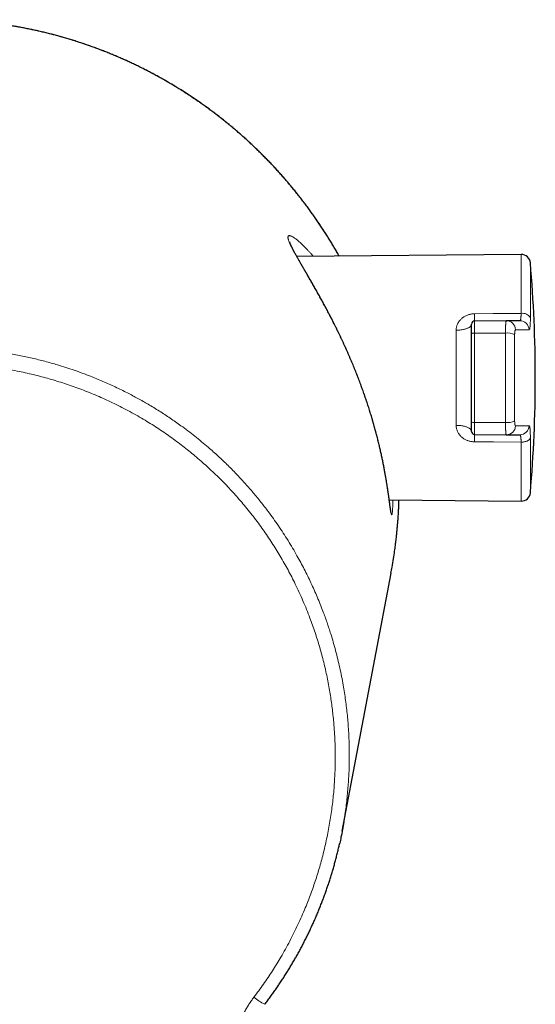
# Model space of a CAD drawing. Header units: millimetres. Extents: x 8 to 775, y 12 to 733.
# Tile 3 of 75: x 373 to 406, y 236 to 300. Entities that reach past the tile are written whole.
import ezdxf

# ---------------------------------------------------------------- set-up
doc = ezdxf.new("R2010")
doc.units = ezdxf.units.MM

msp = doc.modelspace()

# ---------------------------------------------------------------- linework, layer by layer
at = {"color": 7, "linetype": 'Continuous', "lineweight": 30}
for p, q in [((405.326, 285.067), (390.773, 284.94)), ((404.369, 280.767), (402.305, 280.749)), ((404.373, 280.767), (404.369, 280.767)), ((405.251, 280.767), (405.245, 280.767)), ((402.305, 273.395), (404.369, 273.377)), ((404.369, 273.377), (404.373, 273.377)), ((405.245, 273.377), (405.251, 273.377)), ((396.775, 269.151), (405.326, 269.077)), ((393.721, 247.685), (396.889, 264.408))]:
    msp.add_line(p, q, dxfattribs=at)
at = {"color": 252, "linetype": 'Continuous', "lineweight": 0}
for p, q in [((405.326, 281.245), (405.326, 285.067)), ((405.929, 284.518), (405.929, 280.959)), ((401.116, 273.989), (401.116, 280.154)), ((404.313, 279.971), (402.305, 279.967)), ((402.305, 274.176), (404.313, 274.173)), ((405.929, 273.184), (405.929, 269.625)), ((405.326, 269.077), (405.326, 272.898))]:
    msp.add_line(p, q, dxfattribs=at)
at = {"color": 252, "linetype": 'Continuous', "lineweight": 0, "flags": 128}
for points in [[(402.305, 281.22), (403.507, 281.23), (405.326, 281.245)], [(402.107, 280.541), (402.105, 280.517), (402.099, 280.493), (402.09, 280.469), (402.076, 280.446), (402.059, 280.422), (402.038, 280.4), (402.013, 280.377), (401.985, 280.356), (401.953, 280.335), (401.918, 280.315), (401.88, 280.296), (401.839, 280.277), (401.795, 280.26), (401.748, 280.244), (401.699, 280.229), (401.648, 280.216), (401.594, 280.203), (401.538, 280.192), (401.481, 280.182), (401.423, 280.174), (401.363, 280.167), (401.302, 280.162), (401.24, 280.158), (401.178, 280.155), (401.116, 280.154)], [(402.107, 273.602), (402.105, 273.626), (402.099, 273.65), (402.09, 273.674), (402.076, 273.698), (402.059, 273.721), (402.038, 273.744), (402.013, 273.766), (401.985, 273.788), (401.953, 273.808), (401.918, 273.829), (401.88, 273.848), (401.839, 273.866), (401.795, 273.883), (401.748, 273.899), (401.699, 273.914), (401.648, 273.928), (401.594, 273.94), (401.538, 273.951), (401.481, 273.961), (401.423, 273.969), (401.363, 273.976), (401.302, 273.982), (401.24, 273.986), (401.178, 273.988), (401.116, 273.989)], [(405.326, 272.898), (405.373, 272.899), (405.42, 272.902), (405.466, 272.906), (405.512, 272.913), (405.556, 272.921), (405.599, 272.931), (405.64, 272.943), (405.68, 272.956), (405.717, 272.971), (405.752, 272.988), (405.784, 273.006), (405.814, 273.025), (405.84, 273.046), (405.864, 273.067), (405.884, 273.089), (405.9, 273.112), (405.913, 273.136), (405.923, 273.16), (405.929, 273.184)], [(405.326, 272.898), (403.541, 272.913), (402.305, 272.923)]]:
    msp.add_lwpolyline(points, dxfattribs=at)
at = {"color": 7, "linetype": 'Continuous', "lineweight": 30}
for centre, radius, start, end in [((405.331, 284.467), 0.6, 4.9332, 90.5), ((319.653, 277.072), 86.596, 355.0668, 4.9332), ((402.307, 280.549), 0.2, 90.49997, 179.99997), ((402.307, 273.595), 0.2, 180.00003, 269.50003), ((405.331, 269.676), 0.6, 269.5, 355.0668)]:
    msp.add_arc(centre, radius, start, end, dxfattribs=at)
at = {"color": 252, "linetype": 'Continuous', "lineweight": 0}
for centre, radius, start, end in [((374.706, 280.953), 27.601, 359.57525, 0.55488), ((405.42, 280.666), 0.587, 29.96158, 99.24937), ((404.37, 280.171), 0.595, 1.61219, 89.70588), ((405.25, 280.168), 0.599, 1.93599, 89.87673), ((402.254, 279.713), 0.26, 78.50736, 124.30851), ((404.423, 278.809), 1.167, 65.40752, 95.42554), ((402.254, 274.431), 0.26, 235.69041, 281.49372), ((404.423, 275.334), 1.167, 264.57418, 294.59275), ((404.37, 273.972), 0.596, 270.32526, 358.34416), ((405.249, 273.976), 0.599, 270.14553, 358.05178), ((374.706, 273.19), 27.601, 359.44512, 0.42475), ((390.119, 239.377), 3.239, 229.12317, 244.06071)]:
    msp.add_arc(centre, radius, start, end, dxfattribs=at)
for points, knots in [([(393.522, 284.964), (393.522, 284.965), (393.445, 285.103), (393.292, 285.367), (393.062, 285.757), (392.829, 286.135), (392.592, 286.51), (392.348, 286.882), (392.099, 287.25), (391.806, 287.67), (391.466, 288.14), (391.076, 288.655), (390.673, 289.163), (390.259, 289.663), (389.834, 290.155), (389.418, 290.616), (389.011, 291.048), (388.616, 291.453), (388.213, 291.851), (387.802, 292.241), (387.383, 292.624), (386.977, 292.981), (386.585, 293.315), (386.208, 293.625), (385.825, 293.929), (385.437, 294.228), (385.044, 294.52), (384.666, 294.792), (384.303, 295.044), (383.956, 295.278), (383.606, 295.507), (383.214, 295.756), (382.779, 296.023), (382.3, 296.304), (381.815, 296.577), (381.325, 296.841), (380.829, 297.096), (380.326, 297.343), (379.816, 297.582), (379.299, 297.812), (378.777, 298.033), (378.25, 298.244), (377.719, 298.445), (377.226, 298.621), (376.772, 298.774), (376.358, 298.908), (375.942, 299.035), (375.481, 299.168), (374.976, 299.306), (374.426, 299.444), (373.874, 299.572), (373.318, 299.69), (372.759, 299.797), (372.197, 299.893), (371.633, 299.979), (371.046, 300.057), (370.438, 300.125), (369.807, 300.182), (369.174, 300.226), (368.54, 300.257), (367.904, 300.273), (367.336, 300.276), (366.836, 300.27), (366.404, 300.258), (365.972, 300.24), (365.51, 300.214), (365.019, 300.178), (364.499, 300.131), (363.979, 300.075), (363.465, 300.01), (362.958, 299.938), (362.457, 299.857), (361.957, 299.768), (361.458, 299.67), (360.961, 299.564), (360.464, 299.449), (359.969, 299.325), (359.433, 299.182), (358.856, 299.015), (358.238, 298.822), (357.625, 298.615), (357.015, 298.395), (356.409, 298.161), (355.821, 297.92), (355.251, 297.672), (354.7, 297.418), (354.153, 297.153), (353.61, 296.876), (353.073, 296.588), (352.567, 296.303), (352.091, 296.023), (351.645, 295.75), (351.203, 295.469), (350.765, 295.18), (350.332, 294.883), (349.9, 294.575), (349.469, 294.256), (349.038, 293.925), (348.614, 293.587), (348.195, 293.24), (347.782, 292.886), (347.407, 292.552), (347.069, 292.242), (346.767, 291.956), (346.468, 291.666), (346.141, 291.339), (345.788, 290.975), (345.41, 290.57), (345.039, 290.159), (344.676, 289.74), (344.32, 289.314), (343.97, 288.88), (343.627, 288.437), (343.29, 287.986), (342.962, 287.528), (342.641, 287.063), (342.33, 286.592), (342.05, 286.152), (341.801, 285.746), (341.581, 285.374), (341.365, 284.998), (341.141, 284.595), (340.91, 284.163), (340.674, 283.701), (340.445, 283.235), (340.224, 282.765), (340.01, 282.291), (339.805, 281.812), (339.608, 281.329), (339.421, 280.849), (339.245, 280.372), (339.078, 279.897), (338.919, 279.419), (338.768, 278.938), (338.625, 278.454), (338.49, 277.967), (338.363, 277.478), (338.244, 276.99), (338.135, 276.504), (338.034, 276.019), (337.941, 275.532), (337.847, 274.994), (337.756, 274.403), (337.671, 273.761), (337.599, 273.116), (337.541, 272.468), (337.496, 271.819), (337.467, 271.197), (337.451, 270.603), (337.447, 270.037), (337.452, 269.47), (337.469, 268.902), (337.496, 268.335), (337.532, 267.794), (337.575, 267.281), (337.624, 266.794), (337.665, 266.435), (337.691, 266.238), (337.696, 266.203)], [0, 0, 0, 0, 0.000037, 0.005711, 0.011067, 0.016423, 0.021778, 0.027144, 0.03251, 0.037876, 0.045684, 0.053493, 0.061302, 0.069143, 0.076985, 0.084826, 0.09165, 0.098475, 0.1053, 0.112146, 0.118993, 0.125839, 0.131735, 0.137631, 0.143527, 0.149437, 0.155348, 0.161258, 0.166304, 0.171349, 0.176399, 0.181448, 0.188156, 0.194865, 0.201573, 0.208302, 0.215031, 0.22176, 0.228591, 0.235422, 0.242253, 0.249106, 0.25596, 0.262813, 0.268062, 0.273311, 0.278565, 0.283818, 0.290661, 0.297506, 0.30435, 0.311193, 0.318077, 0.324961, 0.331846, 0.338729, 0.346373, 0.354018, 0.361662, 0.369337, 0.377013, 0.384689, 0.389902, 0.395114, 0.400332, 0.405549, 0.411855, 0.41816, 0.424474, 0.430787, 0.43691, 0.443034, 0.449157, 0.45528, 0.461432, 0.467584, 0.473736, 0.479888, 0.487691, 0.495495, 0.503299, 0.511135, 0.518973, 0.526809, 0.534138, 0.541467, 0.548796, 0.556151, 0.563508, 0.570864, 0.57718, 0.583496, 0.589811, 0.596144, 0.602478, 0.608811, 0.615359, 0.621907, 0.628455, 0.635022, 0.641589, 0.648157, 0.65318, 0.658202, 0.663229, 0.668256, 0.674932, 0.681609, 0.688286, 0.694982, 0.70168, 0.708376, 0.715172, 0.721968, 0.728764, 0.735581, 0.742399, 0.749216, 0.754436, 0.759656, 0.76488, 0.770105, 0.776364, 0.782624, 0.788885, 0.795144, 0.801433, 0.807723, 0.814013, 0.820302, 0.826374, 0.832448, 0.838521, 0.844594, 0.850694, 0.856794, 0.862895, 0.868994, 0.87497, 0.880946, 0.886928, 0.89291, 0.900731, 0.908554, 0.916375, 0.924229, 0.932083, 0.939937, 0.946771, 0.953605, 0.960439, 0.967294, 0.97415, 0.981005, 0.986907, 0.99281, 0.998712, 1, 1, 1, 1]), ([(397.011, 269.149), (397.011, 269.122), (397.01, 269.049), (397.007, 268.941), (397.003, 268.823), (396.999, 268.715), (396.994, 268.616), (396.989, 268.528), (396.983, 268.451), (396.978, 268.383), (396.972, 268.325), (396.965, 268.277), (396.958, 268.237), (396.951, 268.206), (396.943, 268.187), (396.935, 268.181), (396.927, 268.186), (396.92, 268.198), (396.912, 268.22), (396.903, 268.252), (396.894, 268.295), (396.885, 268.347), (396.874, 268.412), (396.862, 268.491), (396.849, 268.586), (396.835, 268.685), (396.822, 268.784), (396.808, 268.887), (396.793, 269.002), (396.776, 269.132), (396.757, 269.27), (396.737, 269.416), (396.714, 269.579), (396.688, 269.758), (396.659, 269.955), (396.629, 270.146), (396.6, 270.329), (396.57, 270.509), (396.537, 270.702), (396.5, 270.91), (396.46, 271.124), (396.418, 271.345), (396.371, 271.582), (396.318, 271.836), (396.26, 272.107), (396.202, 272.363), (396.147, 272.603), (396.091, 272.833), (396.031, 273.078), (395.965, 273.336), (395.895, 273.597), (395.823, 273.861), (395.744, 274.14), (395.659, 274.434), (395.565, 274.743), (395.476, 275.029), (395.391, 275.293), (395.305, 275.552), (395.211, 275.831), (395.107, 276.128), (395, 276.425), (394.897, 276.703), (394.8, 276.96), (394.708, 277.198), (394.613, 277.439), (394.516, 277.68), (394.416, 277.922), (394.315, 278.164), (394.21, 278.409), (394.103, 278.656), (393.992, 278.904), (393.881, 279.15), (393.768, 279.395), (393.654, 279.638), (393.54, 279.878), (393.423, 280.118), (393.306, 280.357), (393.186, 280.596), (393.066, 280.833), (392.944, 281.069), (392.82, 281.306), (392.695, 281.543), (392.568, 281.779), (392.441, 282.012), (392.315, 282.241), (392.19, 282.466), (392.066, 282.687), (391.942, 282.905), (391.819, 283.12), (391.697, 283.333), (391.576, 283.543), (391.456, 283.748), (391.342, 283.943), (391.235, 284.126), (391.135, 284.299), (391.037, 284.466), (390.941, 284.632), (390.847, 284.796), (390.755, 284.957), (390.669, 285.11), (390.588, 285.257), (390.513, 285.397), (390.444, 285.529), (390.384, 285.652), (390.332, 285.764), (390.289, 285.864), (390.254, 285.953), (390.229, 286.032), (390.213, 286.097), (390.205, 286.15), (390.204, 286.191), (390.21, 286.225), (390.221, 286.252), (390.24, 286.272), (390.266, 286.283), (390.301, 286.286), (390.344, 286.279), (390.394, 286.263), (390.451, 286.238), (390.515, 286.203), (390.586, 286.158), (390.664, 286.104), (390.75, 286.04), (390.842, 285.966), (390.94, 285.882), (391.043, 285.79), (391.152, 285.689), (391.264, 285.579), (391.382, 285.46), (391.503, 285.333), (391.626, 285.2), (391.74, 285.072), (391.815, 284.986), (391.846, 284.949)], [0, 0, 0, 0, 0.004585, 0.012356, 0.020134, 0.027914, 0.035692, 0.043463, 0.051064, 0.058671, 0.06628, 0.073888, 0.081488, 0.090164, 0.098843, 0.107519, 0.114207, 0.120895, 0.128536, 0.136184, 0.143834, 0.151482, 0.159124, 0.167847, 0.176573, 0.185296, 0.19202, 0.198745, 0.206417, 0.214095, 0.221775, 0.229453, 0.237125, 0.245881, 0.254641, 0.263397, 0.270147, 0.276897, 0.284546, 0.292202, 0.29986, 0.307516, 0.315165, 0.323891, 0.33262, 0.341346, 0.348068, 0.354791, 0.362421, 0.370056, 0.377694, 0.38533, 0.39296, 0.401647, 0.410336, 0.419022, 0.4257, 0.432377, 0.440593, 0.448812, 0.457032, 0.465247, 0.471812, 0.478377, 0.48511, 0.491845, 0.498578, 0.505435, 0.512292, 0.51938, 0.526469, 0.533587, 0.540706, 0.547824, 0.554921, 0.562019, 0.569295, 0.576572, 0.583848, 0.591257, 0.598665, 0.606353, 0.614042, 0.621766, 0.629493, 0.637217, 0.644918, 0.652618, 0.660556, 0.668495, 0.676432, 0.684547, 0.692661, 0.700057, 0.707455, 0.714854, 0.722248, 0.730276, 0.738309, 0.746341, 0.754368, 0.762639, 0.770917, 0.779195, 0.787466, 0.79547, 0.803483, 0.811495, 0.819499, 0.826171, 0.832851, 0.839534, 0.846213, 0.852886, 0.860347, 0.867807, 0.875392, 0.882983, 0.890575, 0.89816, 0.905872, 0.913585, 0.921534, 0.929483, 0.937534, 0.94559, 0.953647, 0.961699, 0.969851, 0.978004, 0.98603, 0.994059, 1, 1, 1, 1]), ([(401.116, 280.154), (401.117, 280.184), (401.118, 280.243), (401.131, 280.332), (401.152, 280.418), (401.183, 280.512), (401.229, 280.61), (401.291, 280.712), (401.359, 280.8), (401.43, 280.875), (401.502, 280.939), (401.58, 280.997), (401.663, 281.05), (401.751, 281.096), (401.845, 281.136), (401.942, 281.168), (402.037, 281.192), (402.129, 281.208), (402.217, 281.218), (402.276, 281.219), (402.305, 281.22)], [0, 0, 0, 0, 0.051976, 0.104143, 0.156323, 0.208314, 0.277501, 0.346893, 0.416093, 0.470686, 0.525466, 0.580245, 0.634834, 0.690401, 0.746179, 0.80195, 0.857505, 0.904981, 0.952526, 1, 1, 1, 1]), ([(405.245, 280.767), (405.249, 280.767), (405.257, 280.769), (405.268, 280.779), (405.278, 280.797), (405.287, 280.822), (405.296, 280.853), (405.303, 280.891), (405.31, 280.935), (405.315, 280.985), (405.32, 281.042), (405.323, 281.104), (405.325, 281.171), (405.326, 281.221), (405.326, 281.245)], [0, 0, 0, 0, 0.081323, 0.163203, 0.24685, 0.331111, 0.413024, 0.494936, 0.578036, 0.662372, 0.745172, 0.828587, 0.913954, 1, 1, 1, 1]), ([(405.929, 280.959), (405.929, 280.922), (405.929, 280.847), (405.927, 280.742), (405.924, 280.643), (405.92, 280.552), (405.914, 280.471), (405.908, 280.399), (405.901, 280.337), (405.892, 280.284), (405.883, 280.242), (405.872, 280.211), (405.861, 280.192), (405.852, 280.189), (405.848, 280.188)], [0, 0, 0, 0, 0.08067, 0.161901, 0.244902, 0.328515, 0.409476, 0.491001, 0.5734, 0.656993, 0.741109, 0.825853, 0.912583, 1, 1, 1, 1]), ([(402.305, 280.749), (402.305, 280.749), (402.305, 280.749), (402.305, 280.746), (402.305, 280.736), (402.305, 280.719), (402.305, 280.696), (402.305, 280.665), (402.305, 280.629), (402.305, 280.586), (402.305, 280.538), (402.305, 280.484), (402.305, 280.426), (402.305, 280.362), (402.305, 280.292), (402.305, 280.218), (402.305, 280.138), (402.305, 280.055), (402.305, 279.996), (402.305, 279.967)], [0, 0, 0, 0, 0.000045, 0.060338, 0.121485, 0.183077, 0.245568, 0.30586, 0.367006, 0.428596, 0.491087, 0.551492, 0.612312, 0.674462, 0.737075, 0.801475, 0.866377, 0.932905, 1, 1, 1, 1]), ([(404.313, 279.971), (404.313, 279.971), (404.313, 279.998), (404.313, 280.052), (404.314, 280.131), (404.315, 280.208), (404.317, 280.282), (404.319, 280.352), (404.322, 280.417), (404.325, 280.479), (404.329, 280.536), (404.333, 280.586), (404.337, 280.631), (404.341, 280.671), (404.346, 280.704), (404.351, 280.732), (404.357, 280.752), (404.363, 280.764), (404.367, 280.767), (404.369, 280.767), (404.369, 280.767)], [0, 0, 0, 0, 0.000044, 0.060778, 0.121509, 0.18312, 0.245637, 0.306368, 0.367096, 0.428698, 0.491204, 0.551536, 0.612279, 0.674344, 0.73687, 0.801318, 0.866264, 0.932828, 0.999956, 1, 1, 1, 1]), ([(404.965, 280.188), (404.963, 280.188), (404.96, 280.187), (404.954, 280.183), (404.949, 280.176), (404.943, 280.166), (404.937, 280.149), (404.931, 280.127), (404.926, 280.101), (404.921, 280.071), (404.917, 280.037), (404.914, 279.999), (404.912, 279.969), (404.91, 279.938), (404.909, 279.905), (404.909, 279.882), (404.909, 279.87)], [0, 0, 0, 0, 0.061183, 0.122776, 0.185718, 0.24913, 0.310314, 0.434783, 0.498255, 0.559048, 0.682755, 0.745859, 0.80814, 0.870886, 0.935173, 1, 1, 1, 1]), ([(405.848, 280.188), (405.822, 280.188), (405.769, 280.188), (405.679, 280.188), (405.582, 280.188), (405.476, 280.188), (405.361, 280.188), (405.238, 280.188), (405.107, 280.188), (405.012, 280.188), (404.965, 280.188)], [0, 0, 0, 0, 0.124877, 0.249767, 0.374711, 0.499668, 0.624711, 0.749767, 0.874871, 1, 1, 1, 1]), ([(402.305, 279.967), (402.305, 279.967), (402.305, 279.902), (402.305, 279.771), (402.305, 279.509), (402.305, 279.179), (402.305, 278.782), (402.305, 278.383), (402.305, 277.984), (402.305, 277.583), (402.305, 277.183), (402.305, 276.782), (402.305, 276.422), (402.305, 276.104), (402.305, 275.828), (402.305, 275.552), (402.305, 275.276), (402.305, 275), (402.305, 274.725), (402.305, 274.45), (402.305, 274.267), (402.305, 274.176)], [0, 0, 0, 0, 0.0000103, 0.0343138, 0.0686238, 0.1372358, 0.2059003, 0.2747241, 0.3436014, 0.4122134, 0.4808778, 0.5496995, 0.6185741, 0.6660767, 0.7135792, 0.7611517, 0.8087241, 0.8565078, 0.9042914, 0.9521457, 1, 1, 1, 1]), ([(404.313, 274.173), (404.313, 274.173), (404.313, 274.269), (404.312, 274.463), (404.312, 274.755), (404.311, 275.048), (404.31, 275.343), (404.31, 275.639), (404.31, 275.935), (404.309, 276.233), (404.309, 276.574), (404.309, 276.96), (404.309, 277.389), (404.309, 277.818), (404.31, 278.249), (404.31, 278.68), (404.311, 279.112), (404.312, 279.543), (404.313, 279.828), (404.313, 279.971), (404.313, 279.971)], [0, 0, 0, 0, 0.00001, 0.05071, 0.101464, 0.152217, 0.203141, 0.254065, 0.305161, 0.356257, 0.407408, 0.48079, 0.554332, 0.627875, 0.701578, 0.776012, 0.850615, 0.925218, 0.99999, 1, 1, 1, 1]), ([(404.909, 279.87), (404.909, 279.728), (404.908, 279.443), (404.907, 279.05), (404.906, 278.693), (404.906, 278.372), (404.905, 278.049), (404.905, 277.725), (404.905, 277.4), (404.905, 277.072), (404.905, 276.743), (404.905, 276.411), (404.905, 276.09), (404.906, 275.778), (404.906, 275.476), (404.907, 275.199), (404.907, 274.949), (404.908, 274.723), (404.908, 274.498), (404.909, 274.348), (404.909, 274.273)], [0, 0, 0, 0, 0.07716, 0.15432, 0.211608, 0.268904, 0.326192, 0.383963, 0.441742, 0.499513, 0.558359, 0.617214, 0.67606, 0.729922, 0.783791, 0.837654, 0.878219, 0.918805, 0.959392, 1, 1, 1, 1]), ([(367.435, 279.043), (367.584, 279.042), (367.881, 279.041), (368.328, 279.03), (368.775, 279.012), (369.222, 278.987), (369.669, 278.954), (370.115, 278.914), (370.561, 278.867), (371.007, 278.813), (371.453, 278.751), (371.897, 278.682), (372.341, 278.605), (372.775, 278.523), (373.199, 278.435), (373.613, 278.343), (374.026, 278.244), (374.438, 278.139), (374.848, 278.027), (375.301, 277.895), (375.796, 277.742), (376.333, 277.563), (376.866, 277.374), (377.355, 277.187), (377.802, 277.008), (378.206, 276.838), (378.608, 276.661), (379.007, 276.477), (379.404, 276.286), (379.78, 276.098), (380.136, 275.912), (380.473, 275.731), (380.807, 275.544), (381.151, 275.346), (381.502, 275.136), (381.862, 274.914), (382.218, 274.685), (382.571, 274.451), (382.92, 274.211), (383.304, 273.939), (383.719, 273.631), (384.165, 273.286), (384.604, 272.932), (385.003, 272.595), (385.364, 272.279), (385.689, 271.985), (386.008, 271.686), (386.323, 271.38), (386.633, 271.07), (386.925, 270.768), (387.199, 270.475), (387.456, 270.193), (387.709, 269.906), (387.959, 269.615), (388.205, 269.319), (388.448, 269.019), (388.687, 268.714), (388.958, 268.358), (389.259, 267.948), (389.585, 267.481), (389.902, 267.007), (390.209, 266.525), (390.506, 266.037), (390.779, 265.563), (391.031, 265.106), (391.262, 264.667), (391.485, 264.224), (391.701, 263.775), (391.907, 263.322), (392.106, 262.864), (392.296, 262.402), (392.464, 261.972), (392.611, 261.575), (392.74, 261.21), (392.863, 260.844), (393, 260.418), (393.147, 259.931), (393.299, 259.383), (393.439, 258.83), (393.568, 258.274), (393.685, 257.714), (393.785, 257.177), (393.87, 256.663), (393.942, 256.171), (394.005, 255.679), (394.058, 255.184), (394.102, 254.688), (394.137, 254.19), (394.162, 253.691), (394.176, 253.236), (394.183, 252.825), (394.183, 252.457), (394.179, 252.09), (394.168, 251.68), (394.149, 251.23), (394.118, 250.738), (394.079, 250.247), (394.03, 249.756), (393.972, 249.265), (393.913, 248.824), (393.869, 248.547), (393.85, 248.433)], [0, 0, 0, 0, 0.009666, 0.019332, 0.028998, 0.038689, 0.04838, 0.058071, 0.067794, 0.077518, 0.087242, 0.09699, 0.106739, 0.116487, 0.125685, 0.134883, 0.144081, 0.153299, 0.162518, 0.171737, 0.183994, 0.196252, 0.208531, 0.22081, 0.230339, 0.239868, 0.249396, 0.258948, 0.2685, 0.278052, 0.286366, 0.294681, 0.303002, 0.311323, 0.320518, 0.329713, 0.338907, 0.348123, 0.357339, 0.366554, 0.378808, 0.391061, 0.403337, 0.415613, 0.425139, 0.434665, 0.444191, 0.453741, 0.463291, 0.472841, 0.481153, 0.489466, 0.497785, 0.506105, 0.51452, 0.522935, 0.531357, 0.539779, 0.552178, 0.564578, 0.576978, 0.589429, 0.601881, 0.614332, 0.625142, 0.635955, 0.646767, 0.657578, 0.668449, 0.679323, 0.690196, 0.701068, 0.709483, 0.717897, 0.726319, 0.734741, 0.74714, 0.75954, 0.771939, 0.784389, 0.796841, 0.809292, 0.820102, 0.830913, 0.841725, 0.852535, 0.863406, 0.874278, 0.885151, 0.896022, 0.904023, 0.912025, 0.920032, 0.928039, 0.938757, 0.949475, 0.960193, 0.970943, 0.981695, 0.992446, 1, 1, 1, 1]), ([(387.999, 236.928), (388.104, 237.067), (388.314, 237.345), (388.617, 237.77), (388.913, 238.2), (389.199, 238.636), (389.477, 239.078), (389.758, 239.547), (390.041, 240.042), (390.324, 240.566), (390.595, 241.096), (390.854, 241.632), (391.1, 242.173), (391.319, 242.688), (391.515, 243.174), (391.689, 243.631), (391.853, 244.091), (392.01, 244.556), (392.158, 245.025), (392.298, 245.498), (392.428, 245.974), (392.549, 246.452), (392.663, 246.94), (392.768, 247.437), (392.865, 247.944), (392.952, 248.452), (393.028, 248.959), (393.093, 249.464), (393.148, 249.967), (393.193, 250.471), (393.228, 250.975), (393.254, 251.488), (393.269, 252.007), (393.273, 252.535), (393.267, 253.088), (393.247, 253.669), (393.212, 254.275), (393.166, 254.83), (393.115, 255.335), (393.06, 255.789), (392.996, 256.243), (392.923, 256.707), (392.839, 257.183), (392.743, 257.67), (392.638, 258.155), (392.523, 258.637), (392.399, 259.119), (392.264, 259.6), (392.12, 260.08), (391.967, 260.556), (391.804, 261.03), (391.62, 261.531), (391.414, 262.059), (391.182, 262.613), (390.937, 263.161), (390.692, 263.677), (390.449, 264.161), (390.21, 264.615), (389.962, 265.063), (389.705, 265.506), (389.439, 265.944), (389.164, 266.377), (388.88, 266.805), (388.588, 267.226), (388.282, 267.649), (387.962, 268.072), (387.627, 268.496), (387.293, 268.901), (386.962, 269.286), (386.633, 269.653), (386.298, 270.014), (385.956, 270.368), (385.601, 270.721), (385.235, 271.071), (384.855, 271.42), (384.468, 271.761), (384.077, 272.092), (383.682, 272.412), (383.283, 272.724), (382.878, 273.027), (382.467, 273.322), (382.044, 273.613), (381.609, 273.899), (381.163, 274.18), (380.696, 274.46), (380.207, 274.739), (379.698, 275.015), (379.193, 275.274), (378.694, 275.516), (378.202, 275.742), (377.705, 275.958), (377.203, 276.164), (376.705, 276.356), (376.21, 276.535), (375.719, 276.702), (375.224, 276.858), (374.726, 277.005), (374.217, 277.145), (373.697, 277.276), (373.165, 277.398), (372.62, 277.512), (372.063, 277.616), (371.493, 277.709), (370.92, 277.79), (370.343, 277.859), (369.763, 277.915), (369.182, 277.959), (368.6, 277.99), (368.017, 278.009), (367.629, 278.013), (367.435, 278.013), (367.435, 278.013)], [0, 0, 0, 0, 0.009112, 0.018228, 0.027345, 0.036463, 0.045578, 0.05469, 0.065089, 0.075493, 0.0859, 0.096306, 0.10671, 0.117109, 0.125663, 0.134218, 0.142774, 0.151328, 0.159966, 0.168606, 0.177247, 0.185888, 0.194526, 0.203562, 0.212599, 0.221637, 0.230673, 0.23954, 0.248409, 0.257279, 0.266148, 0.275015, 0.284259, 0.293504, 0.302748, 0.313398, 0.32405, 0.3347, 0.342728, 0.350757, 0.358786, 0.366814, 0.375516, 0.384221, 0.392926, 0.401631, 0.410333, 0.419118, 0.427905, 0.436693, 0.445481, 0.454266, 0.464795, 0.475328, 0.485861, 0.496391, 0.50538, 0.51437, 0.523361, 0.53235, 0.541344, 0.550341, 0.559338, 0.568335, 0.577329, 0.586801, 0.596275, 0.605747, 0.614379, 0.623015, 0.631651, 0.640286, 0.648919, 0.65795, 0.666984, 0.676017, 0.685049, 0.693913, 0.702779, 0.711646, 0.720513, 0.729376, 0.738618, 0.747861, 0.757103, 0.767248, 0.777395, 0.78754, 0.797018, 0.8065, 0.815982, 0.825463, 0.834941, 0.844004, 0.853069, 0.862135, 0.8712, 0.880263, 0.889792, 0.899322, 0.908851, 0.918921, 0.928993, 0.939063, 0.949215, 0.959372, 0.969531, 0.97969, 0.989847, 0.999999, 1, 1, 1, 1]), ([(402.305, 272.923), (402.272, 272.924), (402.206, 272.926), (402.108, 272.938), (402.011, 272.957), (401.917, 272.983), (401.825, 273.015), (401.737, 273.054), (401.653, 273.099), (401.572, 273.151), (401.496, 273.209), (401.425, 273.273), (401.361, 273.342), (401.302, 273.417), (401.25, 273.496), (401.206, 273.581), (401.17, 273.669), (401.14, 273.766), (401.12, 273.873), (401.117, 273.951), (401.116, 273.989)], [0, 0, 0, 0, 0.052982, 0.106159, 0.159339, 0.212327, 0.265246, 0.318346, 0.371452, 0.42438, 0.478689, 0.533184, 0.587677, 0.641986, 0.69763, 0.753486, 0.80933, 0.864958, 0.932482, 1, 1, 1, 1]), ([(402.305, 274.176), (402.305, 274.176), (402.305, 274.15), (402.305, 274.097), (402.305, 274.02), (402.305, 273.944), (402.305, 273.871), (402.305, 273.802), (402.305, 273.738), (402.305, 273.677), (402.305, 273.621), (402.305, 273.571), (402.305, 273.527), (402.305, 273.488), (402.305, 273.455), (402.305, 273.429), (402.305, 273.409), (402.305, 273.397), (402.305, 273.396), (402.305, 273.395)], [0, 0, 0, 0, 0.000045, 0.060398, 0.121168, 0.183263, 0.245817, 0.306171, 0.36694, 0.429032, 0.491583, 0.552002, 0.612837, 0.674996, 0.737616, 0.801887, 0.866659, 0.933047, 1, 1, 1, 1]), ([(404.369, 273.377), (404.369, 273.377), (404.367, 273.377), (404.363, 273.379), (404.358, 273.389), (404.353, 273.407), (404.347, 273.431), (404.342, 273.462), (404.338, 273.5), (404.334, 273.544), (404.33, 273.593), (404.326, 273.649), (404.323, 273.708), (404.32, 273.774), (404.318, 273.845), (404.316, 273.92), (404.314, 274), (404.313, 274.085), (404.313, 274.143), (404.313, 274.173), (404.313, 274.173)], [0, 0, 0, 0, 0.000044, 0.0606371, 0.121648, 0.1839956, 0.246806, 0.3076208, 0.3688609, 0.4307653, 0.4935773, 0.5542917, 0.6154301, 0.6772347, 0.7399483, 0.8036559, 0.8678551, 0.9336312, 0.999956, 1, 1, 1, 1]), ([(404.909, 274.273), (404.909, 274.263), (404.909, 274.241), (404.91, 274.21), (404.911, 274.179), (404.913, 274.15), (404.916, 274.113), (404.92, 274.079), (404.924, 274.05), (404.929, 274.022), (404.935, 274), (404.942, 273.981), (404.947, 273.97), (404.953, 273.962), (404.959, 273.956), (404.963, 273.956), (404.965, 273.955)], [0, 0, 0, 0, 0.059433, 0.119277, 0.180447, 0.242075, 0.301508, 0.422361, 0.483941, 0.543781, 0.665426, 0.727383, 0.7941, 0.861348, 0.930364, 1, 1, 1, 1]), ([(404.965, 273.955), (405.012, 273.955), (405.107, 273.955), (405.238, 273.955), (405.361, 273.955), (405.475, 273.955), (405.581, 273.955), (405.679, 273.955), (405.769, 273.955), (405.822, 273.955), (405.848, 273.955)], [0, 0, 0, 0, 0.124877, 0.249767, 0.374711, 0.499668, 0.624711, 0.749767, 0.874871, 1, 1, 1, 1]), ([(405.848, 273.955), (405.852, 273.954), (405.86, 273.952), (405.871, 273.935), (405.881, 273.906), (405.891, 273.867), (405.899, 273.816), (405.907, 273.756), (405.913, 273.685), (405.919, 273.604), (405.923, 273.513), (405.926, 273.413), (405.928, 273.304), (405.929, 273.224), (405.929, 273.184)], [0, 0, 0, 0, 0.08114, 0.16284, 0.24631, 0.330395, 0.411831, 0.493839, 0.576735, 0.660848, 0.744032, 0.827832, 0.913578, 1, 1, 1, 1]), ([(405.326, 272.898), (405.326, 272.921), (405.325, 272.967), (405.323, 273.032), (405.32, 273.094), (405.316, 273.15), (405.311, 273.2), (405.305, 273.244), (405.297, 273.283), (405.289, 273.316), (405.28, 273.342), (405.269, 273.362), (405.258, 273.374), (405.25, 273.376), (405.245, 273.377)], [0, 0, 0, 0, 0.08009, 0.160739, 0.243151, 0.32617, 0.406546, 0.48748, 0.569275, 0.652247, 0.73749, 0.823385, 0.911338, 1, 1, 1, 1]), ([(397.174, 266.206), (397.179, 266.244), (397.206, 266.443), (397.246, 266.805), (397.295, 267.29), (397.336, 267.777), (397.372, 268.318), (397.396, 268.774), (397.403, 269.068), (397.405, 269.146)], [0, 0, 0, 0, 0.039335, 0.20444, 0.369929, 0.535428, 0.700916, 0.920856, 1, 1, 1, 1]), ([(386.566, 232.819), (386.569, 232.909), (386.574, 233.091), (386.595, 233.362), (386.626, 233.632), (386.669, 233.903), (386.722, 234.175), (386.787, 234.447), (386.863, 234.717), (386.949, 234.981), (387.045, 235.239), (387.15, 235.492), (387.265, 235.74), (387.391, 235.986), (387.527, 236.229), (387.675, 236.469), (387.831, 236.703), (387.943, 236.853), (387.999, 236.928)], [0, 0, 0, 0, 0.061665, 0.123378, 0.18509, 0.246755, 0.310009, 0.373315, 0.436621, 0.499875, 0.561564, 0.623301, 0.685038, 0.746727, 0.810019, 0.873363, 0.936708, 1, 1, 1, 1])]:
    msp.add_open_spline(points, degree=3, knots=knots, dxfattribs=at)
at = {"color": 7, "linetype": 'Continuous', "lineweight": 30}
for points, knots in [([(393.524, 284.964), (393.483, 285.037), (393.39, 285.201), (393.242, 285.456), (393.081, 285.726), (392.917, 285.995), (392.751, 286.263), (392.582, 286.528), (392.41, 286.792), (392.235, 287.054), (392.057, 287.314), (391.877, 287.572), (391.694, 287.828), (391.509, 288.083), (391.321, 288.335), (391.13, 288.585), (390.937, 288.834), (390.741, 289.08), (390.543, 289.324), (390.342, 289.566), (390.139, 289.806), (389.933, 290.044), (389.725, 290.279), (389.514, 290.513), (389.301, 290.744), (389.086, 290.973), (388.868, 291.199), (388.648, 291.423), (388.425, 291.645), (388.201, 291.865), (387.974, 292.082), (387.745, 292.297), (387.513, 292.509), (387.28, 292.719), (387.044, 292.927), (386.806, 293.131), (386.566, 293.334), (386.324, 293.534), (386.08, 293.731), (385.834, 293.926), (385.586, 294.118), (385.336, 294.307), (385.084, 294.494), (384.83, 294.678), (384.574, 294.86), (384.317, 295.039), (384.057, 295.215), (383.796, 295.388), (383.533, 295.558), (383.268, 295.726), (383.002, 295.891), (382.734, 296.053), (382.464, 296.213), (382.192, 296.369), (381.919, 296.523), (381.645, 296.674), (381.368, 296.821), (381.091, 296.966), (380.812, 297.108), (380.531, 297.247), (380.249, 297.383), (379.966, 297.517), (379.681, 297.647), (379.395, 297.774), (379.108, 297.898), (378.819, 298.019), (378.529, 298.137), (378.238, 298.252), (377.946, 298.364), (377.653, 298.473), (377.358, 298.579), (377.063, 298.681), (376.766, 298.781), (376.468, 298.877), (376.17, 298.97), (375.87, 299.061), (375.57, 299.148), (375.269, 299.231), (374.967, 299.312), (374.664, 299.39), (374.36, 299.464), (374.056, 299.535), (373.75, 299.603), (373.445, 299.668), (373.138, 299.729), (372.831, 299.787), (372.523, 299.842), (372.215, 299.894), (371.906, 299.943), (371.597, 299.988), (371.287, 300.03), (370.977, 300.069), (370.667, 300.105), (370.356, 300.137), (370.045, 300.166), (369.733, 300.192), (369.422, 300.214), (369.11, 300.233), (368.798, 300.249), (368.486, 300.262), (368.173, 300.271), (367.861, 300.278), (367.615, 300.28), (367.473, 300.28), (367.435, 300.28)], [0, 0, 0, 0, 0.007936, 0.01787, 0.027803, 0.037735, 0.047667, 0.057597, 0.067526, 0.077454, 0.087381, 0.097306, 0.107231, 0.117155, 0.127078, 0.136999, 0.146919, 0.156839, 0.166757, 0.176674, 0.18659, 0.196505, 0.206418, 0.216331, 0.226242, 0.236153, 0.246062, 0.25597, 0.265876, 0.275782, 0.285687, 0.29559, 0.305492, 0.315394, 0.325294, 0.335192, 0.34509, 0.354987, 0.364882, 0.374777, 0.38467, 0.394562, 0.404453, 0.414343, 0.424232, 0.43412, 0.444007, 0.453892, 0.463777, 0.473661, 0.483543, 0.493425, 0.503306, 0.513185, 0.523064, 0.532941, 0.542818, 0.552694, 0.562569, 0.572443, 0.582316, 0.592188, 0.602059, 0.611929, 0.621799, 0.631668, 0.641536, 0.651403, 0.661269, 0.671135, 0.681, 0.690864, 0.700727, 0.71059, 0.720452, 0.730314, 0.740175, 0.750035, 0.759895, 0.769754, 0.779612, 0.789471, 0.799328, 0.809185, 0.819042, 0.828898, 0.838754, 0.848609, 0.858464, 0.868319, 0.878174, 0.888028, 0.897882, 0.907735, 0.917589, 0.927442, 0.937295, 0.947148, 0.957, 0.966853, 0.976705, 0.986558, 0.99641, 1, 1, 1, 1]), ([(396.89, 268.355), (396.89, 268.355), (396.89, 268.355), (396.889, 268.359), (396.888, 268.366), (396.885, 268.376), (396.883, 268.39), (396.879, 268.407), (396.876, 268.428), (396.871, 268.453), (396.867, 268.482), (396.862, 268.515), (396.856, 268.552), (396.85, 268.592), (396.844, 268.636), (396.837, 268.683), (396.831, 268.734), (396.823, 268.788), (396.815, 268.846), (396.807, 268.907), (396.799, 268.972), (396.79, 269.04), (396.78, 269.111), (396.77, 269.185), (396.76, 269.261), (396.749, 269.34), (396.737, 269.423), (396.725, 269.508), (396.713, 269.596), (396.7, 269.687), (396.686, 269.781), (396.671, 269.878), (396.656, 269.977), (396.641, 270.079), (396.624, 270.183), (396.607, 270.291), (396.589, 270.4), (396.57, 270.512), (396.551, 270.627), (396.53, 270.743), (396.509, 270.862), (396.487, 270.982), (396.464, 271.105), (396.441, 271.23), (396.416, 271.357), (396.391, 271.486), (396.364, 271.617), (396.337, 271.75), (396.308, 271.885), (396.279, 272.022), (396.249, 272.161), (396.217, 272.301), (396.185, 272.443), (396.151, 272.587), (396.117, 272.732), (396.081, 272.879), (396.044, 273.027), (396.006, 273.176), (395.968, 273.326), (395.928, 273.478), (395.887, 273.631), (395.845, 273.786), (395.802, 273.941), (395.757, 274.098), (395.712, 274.255), (395.665, 274.414), (395.617, 274.574), (395.568, 274.735), (395.518, 274.896), (395.467, 275.059), (395.415, 275.222), (395.361, 275.386), (395.306, 275.551), (395.25, 275.717), (395.193, 275.884), (395.134, 276.051), (395.075, 276.219), (395.015, 276.386), (394.954, 276.553), (394.891, 276.721), (394.828, 276.889), (394.763, 277.059), (394.697, 277.228), (394.631, 277.397), (394.563, 277.566), (394.494, 277.735), (394.425, 277.905), (394.354, 278.074), (394.282, 278.244), (394.21, 278.413), (394.136, 278.582), (394.062, 278.751), (393.987, 278.918), (393.912, 279.086), (393.835, 279.253), (393.758, 279.419), (393.681, 279.585), (393.603, 279.75), (393.524, 279.915), (393.445, 280.078), (393.365, 280.241), (393.285, 280.403), (393.204, 280.564), (393.124, 280.723), (393.043, 280.882), (392.962, 281.039), (392.881, 281.194), (392.8, 281.349), (392.719, 281.501), (392.639, 281.652), (392.558, 281.801), (392.478, 281.948), (392.399, 282.093), (392.32, 282.236), (392.242, 282.377), (392.165, 282.516), (392.088, 282.653), (392.012, 282.789), (391.936, 282.922), (391.862, 283.052), (391.788, 283.18), (391.716, 283.306), (391.646, 283.428), (391.576, 283.548), (391.508, 283.666), (391.441, 283.781), (391.376, 283.893), (391.313, 284.002), (391.251, 284.109), (391.191, 284.212), (391.132, 284.313), (391.076, 284.41), (391.021, 284.505), (390.968, 284.597), (390.917, 284.686), (390.868, 284.772), (390.821, 284.855), (390.776, 284.935), (390.733, 285.011), (390.692, 285.085), (390.654, 285.155), (390.617, 285.223), (390.583, 285.287), (390.551, 285.349), (390.521, 285.407), (390.493, 285.462), (390.467, 285.514), (390.443, 285.563), (390.422, 285.609), (390.403, 285.651), (390.386, 285.69), (390.371, 285.725), (390.358, 285.757), (390.348, 285.785), (390.339, 285.81), (390.332, 285.831), (390.326, 285.849), (390.323, 285.863), (390.32, 285.873), (390.319, 285.879), (390.318, 285.882), (390.318, 285.881), (390.318, 285.881)], [0, 0, 0, 0, 0.002808, 0.006546, 0.010591, 0.014937, 0.019571, 0.02447, 0.029607, 0.034953, 0.040479, 0.046158, 0.051969, 0.057892, 0.063913, 0.069942, 0.075983, 0.082107, 0.088299, 0.094542, 0.100822, 0.107126, 0.113442, 0.119757, 0.126058, 0.132337, 0.138626, 0.14497, 0.151315, 0.157663, 0.164014, 0.170372, 0.176739, 0.183117, 0.18951, 0.195919, 0.202348, 0.208718, 0.215125, 0.221541, 0.227944, 0.234317, 0.240682, 0.247087, 0.253492, 0.259902, 0.266319, 0.272747, 0.279183, 0.285622, 0.292065, 0.298516, 0.30498, 0.311429, 0.317908, 0.324404, 0.330898, 0.337365, 0.343811, 0.350321, 0.35683, 0.363342, 0.36986, 0.376387, 0.382926, 0.389482, 0.396058, 0.402656, 0.409283, 0.415875, 0.422489, 0.429143, 0.435829, 0.442542, 0.449275, 0.45602, 0.46277, 0.469517, 0.476252, 0.482977, 0.489804, 0.496638, 0.503483, 0.510341, 0.517217, 0.524114, 0.531035, 0.537983, 0.544963, 0.551966, 0.558963, 0.56597, 0.572993, 0.580032, 0.587087, 0.594158, 0.601244, 0.608346, 0.615463, 0.622602, 0.629745, 0.636897, 0.644057, 0.651223, 0.658393, 0.665565, 0.672739, 0.679912, 0.68708, 0.694224, 0.701366, 0.708482, 0.715573, 0.722644, 0.729696, 0.736733, 0.743757, 0.75077, 0.757777, 0.764751, 0.77167, 0.778549, 0.785387, 0.792184, 0.798941, 0.805657, 0.812333, 0.818969, 0.825564, 0.832042, 0.838489, 0.844894, 0.851252, 0.857558, 0.863806, 0.869993, 0.876115, 0.882166, 0.888144, 0.894046, 0.899927, 0.905735, 0.911475, 0.91715, 0.922761, 0.92831, 0.933751, 0.939176, 0.944514, 0.949744, 0.954848, 0.959807, 0.964683, 0.969491, 0.974167, 0.978706, 0.983097, 0.987334, 0.99141, 0.99532, 0.999063, 1, 1, 1, 1]), ([(402.107, 279.927), (402.107, 279.956), (402.107, 280.012), (402.107, 280.094), (402.107, 280.171), (402.107, 280.243), (402.107, 280.31), (402.107, 280.37), (402.107, 280.422), (402.107, 280.466), (402.107, 280.502), (402.107, 280.528), (402.107, 280.545), (402.107, 280.547), (402.107, 280.549)], [0, 0, 0, 0, 0.081891, 0.164041, 0.24593, 0.327818, 0.409965, 0.491848, 0.573756, 0.655922, 0.737823, 0.825112, 0.912715, 1, 1, 1, 1]), ([(405.251, 280.767), (405.241, 280.767), (405.216, 280.767), (405.171, 280.767), (405.116, 280.767), (405.058, 280.767), (404.997, 280.767), (404.933, 280.767), (404.865, 280.767), (404.795, 280.767), (404.721, 280.767), (404.643, 280.767), (404.563, 280.767), (404.479, 280.767), (404.416, 280.767), (404.379, 280.767), (404.373, 280.767)], [0, 0, 0, 0, 0.047998, 0.126096, 0.204171, 0.282227, 0.360269, 0.438298, 0.516318, 0.594329, 0.672332, 0.750326, 0.828312, 0.906289, 0.984256, 1, 1, 1, 1]), ([(402.107, 274.216), (402.107, 274.345), (402.107, 274.603), (402.107, 274.993), (402.107, 275.384), (402.107, 275.778), (402.107, 276.173), (402.107, 276.568), (402.107, 276.962), (402.107, 277.361), (402.107, 277.768), (402.107, 278.182), (402.107, 278.595), (402.107, 278.947), (402.107, 279.238), (402.107, 279.468), (402.107, 279.698), (402.107, 279.851), (402.107, 279.927)], [0, 0, 0, 0, 0.068612, 0.137251, 0.205889, 0.274501, 0.343657, 0.412813, 0.480908, 0.549003, 0.621142, 0.693311, 0.765481, 0.837619, 0.878193, 0.918766, 0.959383, 1, 1, 1, 1]), ([(402.107, 273.595), (402.107, 273.596), (402.107, 273.598), (402.107, 273.613), (402.107, 273.637), (402.107, 273.67), (402.107, 273.712), (402.107, 273.763), (402.107, 273.821), (402.107, 273.886), (402.107, 273.959), (402.107, 274.039), (402.107, 274.126), (402.107, 274.186), (402.107, 274.216)], [0, 0, 0, 0, 0.081922, 0.164105, 0.246027, 0.327949, 0.41013, 0.49205, 0.573997, 0.656204, 0.738148, 0.825328, 0.912822, 1, 1, 1, 1]), ([(404.373, 273.377), (404.391, 273.377), (404.439, 273.377), (404.513, 273.377), (404.595, 273.377), (404.674, 273.376), (404.75, 273.376), (404.823, 273.376), (404.893, 273.376), (404.959, 273.376), (405.022, 273.376), (405.082, 273.376), (405.138, 273.377), (405.191, 273.377), (405.229, 273.377), (405.248, 273.377), (405.251, 273.377)], [0, 0, 0, 0, 0.046807, 0.124757, 0.202717, 0.280687, 0.358667, 0.436656, 0.514653, 0.592659, 0.670673, 0.748698, 0.826733, 0.904781, 0.982845, 1, 1, 1, 1]), ([(397.174, 266.206), (397.179, 266.245), (397.198, 266.389), (397.227, 266.638), (397.261, 266.952), (397.292, 267.266), (397.32, 267.581), (397.344, 267.896), (397.365, 268.211), (397.382, 268.526), (397.397, 268.838), (397.404, 269.044), (397.407, 269.146)], [0, 0, 0, 0, 0.040395, 0.147463, 0.254534, 0.361607, 0.468683, 0.575761, 0.682841, 0.789922, 0.897005, 1, 1, 1, 1]), ([(396.888, 264.409), (396.913, 264.538), (396.972, 264.853), (397.051, 265.33), (397.121, 265.799), (397.158, 266.083), (397.174, 266.206)], [0, 0, 0, 0, 0.21767, 0.528523, 0.796131, 1, 1, 1, 1]), ([(393.85, 248.433), (393.843, 248.383), (393.809, 248.168), (393.741, 247.789), (393.653, 247.329), (393.588, 247.033), (393.559, 246.9)], [0, 0, 0, 0, 0.097867, 0.418272, 0.738648, 1, 1, 1, 1]), ([(388.702, 236.465), (388.73, 236.502), (388.819, 236.617), (388.965, 236.813), (389.139, 237.051), (389.31, 237.291), (389.479, 237.533), (389.645, 237.777), (389.809, 238.022), (389.969, 238.27), (390.127, 238.519), (390.282, 238.769), (390.434, 239.021), (390.584, 239.275), (390.73, 239.53), (390.874, 239.787), (391.015, 240.046), (391.153, 240.306), (391.288, 240.568), (391.421, 240.832), (391.551, 241.098), (391.677, 241.365), (391.801, 241.633), (391.922, 241.902), (392.04, 242.173), (392.154, 242.445), (392.266, 242.718), (392.375, 242.992), (392.48, 243.268), (392.583, 243.544), (392.682, 243.822), (392.778, 244.1), (392.871, 244.38), (392.962, 244.661), (393.049, 244.943), (393.133, 245.226), (393.213, 245.509), (393.29, 245.792), (393.364, 246.076), (393.435, 246.362), (393.501, 246.636), (393.541, 246.816), (393.56, 246.899)], [0, 0, 0, 0, 0.012084, 0.037522, 0.062891, 0.088199, 0.113659, 0.139091, 0.164499, 0.189888, 0.215262, 0.240626, 0.265985, 0.291342, 0.316703, 0.34207, 0.367449, 0.392843, 0.418258, 0.443698, 0.469167, 0.494678, 0.520132, 0.545573, 0.571008, 0.596441, 0.621877, 0.647318, 0.67277, 0.698251, 0.72361, 0.749006, 0.774463, 0.799953, 0.825444, 0.850901, 0.876295, 0.901589, 0.926903, 0.952361, 0.977793, 1, 1, 1, 1])]:
    msp.add_open_spline(points, degree=3, knots=knots, dxfattribs=at)

doc.saveas('drawing.dxf')
